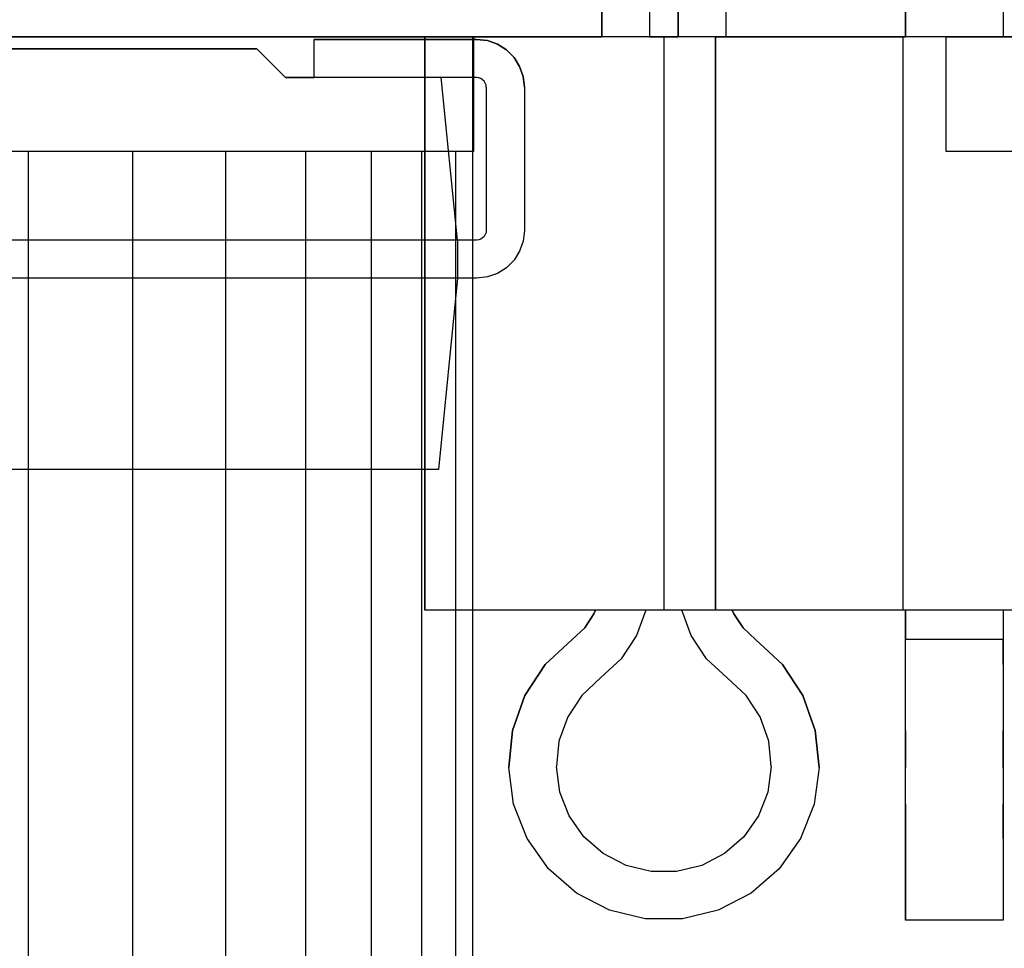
# Model space of a CAD drawing. Header units: inches. Extents: x 0 to 297, y -210 to 0.
# Tile 44 of 82: x 144.65 to 147.22, y -180.18 to -177.75. Entities that reach past the tile are written whole.
import ezdxf

# ---------------------------------------------------------------- set-up
doc = ezdxf.new("R2010")
doc.units = ezdxf.units.IN
doc.header["$MEASUREMENT"] = 0

msp = doc.modelspace()

# ---------------------------------------------------------------- linework, layer by layer
at = {"color": 18, "true_color": 0x000000}
for p, q in [((146.1681, -177.7959), (146.1681, -176.2959)), ((146.1681, -176.2959), (146.1681, -177.7959)), ((146.2931, -176.2959), (146.2931, -177.7959)), ((146.2931, -176.2959), (146.2931, -177.7959)), ((146.3681, -177.7959), (146.3681, -176.2959)), ((146.3681, -176.2959), (146.3681, -177.7959)), ((146.4931, -176.2959), (146.4931, -177.7959)), ((146.4931, -176.2959), (146.4931, -177.7959)), ((146.9633, -177.7959), (146.9633, -176.2959)), ((146.9633, -176.2959), (146.9633, -177.7959)), ((147.2183, -176.2959), (147.2183, -177.7959)), ((147.2183, -176.2959), (147.2183, -177.7959)), ((183.8458, -177.7959), (82.2458, -177.7959)), ((140.5813, -177.7959), (145.8303, -177.7959)), ((145.8303, -177.7959), (140.5813, -177.7959)), ((145.4158, -177.9024), (145.4158, -177.8024)), ((145.4158, -177.8024), (145.8408, -177.8024)), ((145.4158, -177.9024), (145.4158, -177.8024)), ((145.8408, -177.8024), (145.4158, -177.8024)), ((145.7056, -179.2959), (145.7056, -177.7959)), ((145.7056, -177.7959), (146.1681, -177.7959)), ((145.7101, -177.7959), (145.7056, -177.7959)), ((145.7056, -177.7959), (145.7056, -178.5459)), ((145.7461, -177.7959), (145.7101, -177.7959)), ((145.8161, -177.7959), (145.7461, -177.7959)), ((145.9161, -177.7959), (145.8161, -177.7959)), ((145.8303, -177.7959), (145.8308, -177.7959)), ((145.8308, -177.7959), (145.8303, -177.7959)), ((145.8303, -177.7959), (145.8303, -178.0959)), ((145.8308, -177.7959), (145.8313, -177.7959)), ((145.8308, -177.7959), (145.8308, -177.7959)), ((145.8308, -177.7959), (145.8308, -178.0959)), ((145.8313, -177.7959), (145.8308, -177.7959)), ((145.8308, -177.7959), (145.8308, -178.0959)), ((145.8313, -177.7959), (145.8323, -177.7959)), ((145.8313, -177.7959), (145.8313, -178.0959)), ((145.8323, -177.7959), (145.8313, -177.7959)), ((145.8323, -177.7959), (145.8323, -178.0959)), ((145.8323, -177.7959), (145.8323, -177.7959)), ((145.8323, -177.7959), (145.8323, -177.7959)), ((145.8323, -177.7959), (145.8323, -178.0959)), ((145.8323, -177.7959), (145.8323, -178.0959)), ((145.8323, -177.7959), (145.8323, -178.0959)), ((145.8408, -177.8024), (145.8688, -177.8054)), ((145.8688, -177.8054), (145.8408, -177.8024)), ((145.8688, -177.8054), (145.8953, -177.8144)), ((145.8953, -177.8144), (145.8688, -177.8054)), ((145.8953, -177.8144), (145.9188, -177.8294)), ((145.9188, -177.8294), (145.8953, -177.8144)), ((146.0401, -177.7959), (145.9161, -177.7959)), ((146.1811, -177.7959), (146.0401, -177.7959)), ((146.3306, -177.7959), (146.1811, -177.7959)), ((146.2931, -177.7959), (146.3306, -177.7959)), ((146.3681, -177.7959), (146.2931, -177.7959)), ((146.3306, -177.7959), (146.3681, -177.7959)), ((146.4801, -177.7959), (146.3306, -177.7959)), ((146.3306, -177.7959), (146.3306, -179.2959)), ((146.4658, -179.2959), (146.4658, -177.7959)), ((146.4658, -177.7959), (146.9633, -177.7959)), ((146.4838, -177.7959), (146.4658, -177.7959)), ((146.4658, -177.7959), (146.4658, -179.2959)), ((146.6211, -177.7959), (146.4801, -177.7959)), ((146.5373, -177.7959), (146.4838, -177.7959)), ((146.4931, -177.7959), (146.9556, -177.7959)), ((146.6228, -177.7959), (146.5373, -177.7959)), ((146.7451, -177.7959), (146.6211, -177.7959)), ((146.7353, -177.7959), (146.6228, -177.7959)), ((146.8688, -177.7959), (146.7353, -177.7959)), ((146.8451, -177.7959), (146.7451, -177.7959)), ((146.9151, -177.7959), (146.8451, -177.7959)), ((147.0153, -177.7959), (146.8688, -177.7959)), ((146.9511, -177.7959), (146.9151, -177.7959)), ((146.9556, -177.7959), (146.9511, -177.7959)), ((146.9556, -177.7959), (146.9556, -179.2959)), ((146.9556, -177.7959), (146.9556, -178.5459)), ((147.1658, -177.7959), (147.0153, -177.7959)), ((147.0695, -178.0959), (147.0695, -177.7959)), ((147.0695, -177.7959), (147.3685, -177.7959)), ((147.3685, -177.7959), (147.0695, -177.7959)), ((147.0695, -178.0959), (147.0695, -177.7959)), ((147.3123, -177.7959), (147.1658, -177.7959)), ((147.2183, -177.7959), (147.7158, -177.7959)), ((144.0158, -177.8274), (145.2658, -177.8274)), ((145.2658, -177.8274), (144.0158, -177.8274)), ((145.2658, -177.8274), (145.3408, -177.9024)), ((145.3408, -177.9024), (145.2658, -177.8274)), ((145.9188, -177.8294), (145.9388, -177.8494)), ((145.9388, -177.8494), (145.9188, -177.8294)), ((145.9388, -177.8494), (145.9533, -177.8729)), ((145.9533, -177.8729), (145.9388, -177.8494)), ((145.9533, -177.8729), (145.9628, -177.8994)), ((145.9628, -177.8994), (145.9533, -177.8729)), ((145.3408, -177.9024), (145.4158, -177.9024)), ((145.7483, -177.9024), (145.3408, -177.9024)), ((145.8408, -177.9024), (145.7483, -177.9024)), ((145.7908, -178.3274), (145.7483, -177.9024)), ((145.8463, -177.9029), (145.8408, -177.9024)), ((145.8518, -177.9049), (145.8463, -177.9029)), ((145.8563, -177.9079), (145.8518, -177.9049)), ((145.8603, -177.9119), (145.8563, -177.9079)), ((145.8633, -177.9164), (145.8603, -177.9119)), ((145.8653, -177.9219), (145.8633, -177.9164)), ((145.9628, -177.8994), (145.9658, -177.9274)), ((145.9658, -177.9274), (145.9628, -177.8994)), ((145.8658, -177.9274), (145.8653, -177.9219)), ((145.8658, -177.9274), (145.8658, -178.3024)), ((145.9658, -177.9274), (145.9658, -178.3024)), ((145.9658, -177.9274), (145.9658, -178.3024)), ((145.8303, -178.0959), (140.5813, -178.0959)), ((144.6673, -178.0959), (144.6673, -183.0459)), ((144.9403, -178.0959), (144.9403, -183.0459)), ((145.1833, -178.0959), (145.1833, -183.0459)), ((145.3928, -178.0959), (145.3928, -183.0459)), ((145.5648, -178.0959), (145.5648, -183.0459)), ((145.6968, -178.0959), (145.6968, -183.0459)), ((145.7858, -178.0959), (145.7858, -183.0459)), ((145.8308, -178.0959), (145.8303, -178.0959)), ((145.8303, -178.0959), (145.8303, -183.0459)), ((145.8308, -178.0959), (145.8303, -178.0959)), ((145.8303, -178.0959), (145.8303, -183.0459)), ((145.8313, -178.0959), (145.8308, -178.0959)), ((145.8308, -178.0959), (145.8308, -178.0959)), ((145.8313, -178.0959), (145.8308, -178.0959)), ((145.8323, -178.0959), (145.8313, -178.0959)), ((145.8323, -178.0959), (145.8313, -178.0959)), ((145.8323, -178.0959), (145.8323, -178.0959)), ((145.8323, -178.0959), (145.8323, -178.0959)), ((147.3685, -178.0959), (147.0695, -178.0959)), ((147.3685, -178.0959), (147.0695, -178.0959)), ((145.8653, -178.3079), (145.8633, -178.3129)), ((145.8658, -178.3024), (145.8653, -178.3079)), ((145.9658, -178.3024), (145.9628, -178.3299)), ((145.9658, -178.3024), (145.9628, -178.3299)), ((145.7908, -178.3274), (143.4908, -178.3274)), ((145.8408, -178.3274), (145.7908, -178.3274)), ((145.7908, -178.3274), (145.7908, -178.4274)), ((145.8463, -178.3264), (145.8408, -178.3274)), ((145.8518, -178.3249), (145.8463, -178.3264)), ((145.8563, -178.3219), (145.8518, -178.3249)), ((145.8603, -178.3179), (145.8563, -178.3219)), ((145.8633, -178.3129), (145.8603, -178.3179)), ((145.9628, -178.3299), (145.9533, -178.3564)), ((145.9628, -178.3299), (145.9533, -178.3564)), ((145.9533, -178.3564), (145.9388, -178.3804)), ((145.9533, -178.3564), (145.9388, -178.3804)), ((145.9388, -178.3804), (145.9188, -178.3999)), ((145.9388, -178.3804), (145.9188, -178.3999)), ((145.9188, -178.3999), (145.8953, -178.4149)), ((145.9188, -178.3999), (145.8953, -178.4149)), ((145.7908, -178.4274), (143.4908, -178.4274)), ((145.7908, -178.4274), (145.7408, -178.9274)), ((145.7908, -178.4274), (145.7408, -178.9274)), ((145.8408, -178.4274), (145.7908, -178.4274)), ((145.8408, -178.4274), (145.7908, -178.4274)), ((145.8688, -178.4239), (145.8408, -178.4274)), ((145.8688, -178.4239), (145.8408, -178.4274)), ((145.8953, -178.4149), (145.8688, -178.4239)), ((145.8953, -178.4149), (145.8688, -178.4239)), ((145.7056, -178.5459), (145.7056, -179.2959)), ((146.9556, -178.5459), (146.9556, -179.2959)), ((145.7408, -178.9274), (143.9908, -178.9279)), ((145.7408, -178.9274), (143.9908, -178.9274)), ((146.1516, -179.2959), (145.7056, -179.2959)), ((145.7101, -179.2959), (145.7056, -179.2959)), ((145.7461, -179.2959), (145.7101, -179.2959)), ((145.8161, -179.2959), (145.7461, -179.2959)), ((145.9161, -179.2959), (145.8161, -179.2959)), ((146.0401, -179.2959), (145.9161, -179.2959)), ((146.1811, -179.2959), (146.0401, -179.2959)), ((146.1236, -179.3424), (146.1476, -179.3059)), ((146.1476, -179.3059), (146.1236, -179.3424)), ((146.1476, -179.3059), (146.1516, -179.2959)), ((146.1516, -179.2959), (146.1476, -179.3059)), ((146.3306, -179.2959), (146.1811, -179.2959)), ((146.2836, -179.2959), (146.2591, -179.3624)), ((146.3776, -179.2959), (146.2836, -179.2959)), ((146.4801, -179.2959), (146.3306, -179.2959)), ((146.4021, -179.3624), (146.3776, -179.2959)), ((146.9633, -179.2959), (146.4658, -179.2959)), ((146.4838, -179.2959), (146.4658, -179.2959)), ((146.6211, -179.2959), (146.4801, -179.2959)), ((146.5373, -179.2959), (146.4838, -179.2959)), ((146.9556, -179.2959), (146.5096, -179.2959)), ((146.5096, -179.2959), (146.5136, -179.3059)), ((146.5136, -179.3059), (146.5096, -179.2959)), ((146.5136, -179.3059), (146.5381, -179.3424)), ((146.5381, -179.3424), (146.5136, -179.3059)), ((146.6228, -179.2959), (146.5373, -179.2959)), ((146.7451, -179.2959), (146.6211, -179.2959)), ((146.7353, -179.2959), (146.6228, -179.2959)), ((146.8688, -179.2959), (146.7353, -179.2959)), ((146.8451, -179.2959), (146.7451, -179.2959)), ((146.9151, -179.2959), (146.8451, -179.2959)), ((147.0153, -179.2959), (146.8688, -179.2959)), ((146.9511, -179.2959), (146.9151, -179.2959)), ((146.9556, -179.2959), (146.9511, -179.2959)), ((146.9633, -179.3059), (146.9633, -179.2959)), ((146.9633, -179.2959), (146.9633, -179.3059)), ((146.9633, -179.3724), (146.9633, -179.3059)), ((146.9633, -179.3424), (146.9633, -179.3059)), ((146.9633, -179.3059), (146.9633, -179.3424)), ((147.1658, -179.2959), (147.0153, -179.2959)), ((147.3123, -179.2959), (147.1658, -179.2959)), ((147.7158, -179.2959), (147.2183, -179.2959)), ((147.2183, -179.2959), (147.2183, -179.3724)), ((147.2183, -179.2959), (147.2183, -179.3059)), ((147.2183, -179.3059), (147.2183, -179.3424)), ((147.2183, -179.3059), (147.2183, -179.3424)), ((146.0911, -179.3724), (146.1236, -179.3424)), ((146.1236, -179.3424), (146.0911, -179.3724)), ((146.2591, -179.3624), (146.2186, -179.4234)), ((146.4426, -179.4234), (146.4021, -179.3624)), ((146.5381, -179.3424), (146.5701, -179.3724)), ((146.5701, -179.3724), (146.5381, -179.3424)), ((146.9633, -179.3424), (146.9633, -179.3724)), ((147.2183, -179.3424), (147.2183, -179.3724)), ((146.0201, -179.4384), (146.0911, -179.3724)), ((146.0911, -179.3724), (146.0201, -179.4384)), ((146.5701, -179.3724), (146.6411, -179.4384)), ((146.6411, -179.4384), (146.5701, -179.3724)), ((146.9633, -179.6109), (146.9633, -179.3724)), ((146.9633, -179.4384), (146.9633, -179.3724)), ((147.2183, -179.3724), (146.9633, -179.3724)), ((147.2183, -179.3724), (147.2183, -179.4384)), ((147.2183, -179.4384), (147.2183, -179.3724)), ((145.9671, -179.5194), (146.0201, -179.4384)), ((146.0201, -179.4384), (145.9671, -179.5194)), ((146.2186, -179.4234), (146.1646, -179.4734)), ((146.4966, -179.4734), (146.4426, -179.4234)), ((146.6411, -179.4384), (146.6941, -179.5194)), ((146.6941, -179.5194), (146.6411, -179.4384)), ((146.9633, -179.5194), (146.9633, -179.4384)), ((147.2183, -179.4384), (147.2183, -179.6109)), ((147.2183, -179.4384), (147.2183, -179.5194)), ((146.1646, -179.4734), (146.1156, -179.5194)), ((146.5456, -179.5194), (146.4966, -179.4734)), ((145.9346, -179.6109), (145.9671, -179.5194)), ((145.9671, -179.5194), (145.9346, -179.6109)), ((146.1156, -179.5194), (146.0791, -179.5754)), ((146.5826, -179.5754), (146.5456, -179.5194)), ((146.6941, -179.5194), (146.7266, -179.6109)), ((146.7266, -179.6109), (146.6941, -179.5194)), ((146.9633, -179.6109), (146.9633, -179.5194)), ((147.2183, -179.5194), (147.2183, -179.6109)), ((146.0791, -179.5754), (146.0561, -179.6384)), ((146.6051, -179.6384), (146.5826, -179.5754)), ((145.9246, -179.7074), (145.9346, -179.6109)), ((145.9346, -179.6109), (145.9246, -179.7074)), ((146.7266, -179.6109), (146.7366, -179.7074)), ((146.7366, -179.7074), (146.7266, -179.6109)), ((146.9633, -179.7074), (146.9633, -179.6109)), ((146.9633, -179.6109), (146.9633, -179.7074)), ((147.2183, -179.6109), (147.2183, -179.7074)), ((147.2183, -179.7074), (147.2183, -179.6109)), ((146.0561, -179.6384), (146.0496, -179.7054)), ((146.6116, -179.7054), (146.6051, -179.6384)), ((145.9376, -179.8034), (145.9246, -179.7074)), ((145.9376, -179.8034), (145.9246, -179.7074)), ((146.0586, -179.7719), (146.0496, -179.7054)), ((146.6116, -179.7054), (146.6026, -179.7719)), ((146.7366, -179.7074), (146.7236, -179.8034)), ((146.7366, -179.7074), (146.7236, -179.8034)), ((146.9633, -179.8034), (146.9633, -179.7074)), ((146.9633, -179.8034), (146.9633, -179.7074)), ((147.2183, -179.7074), (147.2183, -179.8034)), ((147.2183, -179.7074), (147.2183, -179.8034)), ((146.0831, -179.8344), (146.0586, -179.7719)), ((146.6026, -179.7719), (146.5781, -179.8344)), ((145.9731, -179.8934), (145.9376, -179.8034)), ((145.9731, -179.8934), (145.9376, -179.8034)), ((146.7236, -179.8034), (146.6881, -179.8934)), ((146.7236, -179.8034), (146.6881, -179.8934)), ((146.9633, -180.1069), (146.9633, -179.8034)), ((146.9633, -179.8034), (146.9633, -179.8934)), ((147.2183, -179.8034), (147.2183, -179.8934)), ((147.2183, -179.8934), (147.2183, -179.8034)), ((146.1216, -179.8889), (146.0831, -179.8344)), ((146.5781, -179.8344), (146.5396, -179.8889)), ((146.0291, -179.9729), (145.9731, -179.8934)), ((146.0291, -179.9729), (145.9731, -179.8934)), ((146.1721, -179.9329), (146.1216, -179.8889)), ((146.5396, -179.8889), (146.4891, -179.9329)), ((146.6881, -179.8934), (146.6321, -179.9729)), ((146.6881, -179.8934), (146.6321, -179.9729)), ((146.9633, -179.8934), (146.9633, -179.9729)), ((147.2183, -179.8934), (147.2183, -180.1069)), ((147.2183, -179.8934), (147.2183, -179.9729)), ((146.2321, -179.9639), (146.1721, -179.9329)), ((146.4891, -179.9329), (146.4296, -179.9639)), ((146.1021, -180.0364), (146.0291, -179.9729)), ((146.1021, -180.0364), (146.0291, -179.9729)), ((146.2971, -179.9799), (146.2321, -179.9639)), ((146.3641, -179.9799), (146.2971, -179.9799)), ((146.4296, -179.9639), (146.3641, -179.9799)), ((146.6321, -179.9729), (146.5591, -180.0364)), ((146.6321, -179.9729), (146.5591, -180.0364)), ((146.9633, -179.9729), (146.9633, -180.0364)), ((147.2183, -179.9729), (147.2183, -180.0364)), ((146.1881, -180.0809), (146.1021, -180.0364)), ((146.1881, -180.0809), (146.1021, -180.0364)), ((146.5591, -180.0364), (146.4731, -180.0809)), ((146.5591, -180.0364), (146.4731, -180.0809)), ((146.9633, -180.0364), (146.9633, -180.0809)), ((147.2183, -180.0364), (147.2183, -180.0809)), ((146.2821, -180.1039), (146.1881, -180.0809)), ((146.2821, -180.1039), (146.1881, -180.0809)), ((146.4731, -180.0809), (146.3791, -180.1039)), ((146.4731, -180.0809), (146.3791, -180.1039)), ((146.9633, -180.0809), (146.9633, -180.1039)), ((147.2183, -180.0809), (147.2183, -180.1039)), ((146.3791, -180.1039), (146.2821, -180.1039)), ((146.3791, -180.1039), (146.2821, -180.1039)), ((146.9633, -180.1039), (146.9633, -180.1069)), ((147.2183, -180.1069), (146.9633, -180.1069)), ((147.0908, -180.1069), (146.9633, -180.1069)), ((147.2183, -180.1069), (147.0908, -180.1069)), ((147.2183, -180.1039), (147.2183, -180.1069))]:
    msp.add_line(p, q, dxfattribs=at)

doc.saveas('drawing.dxf')
